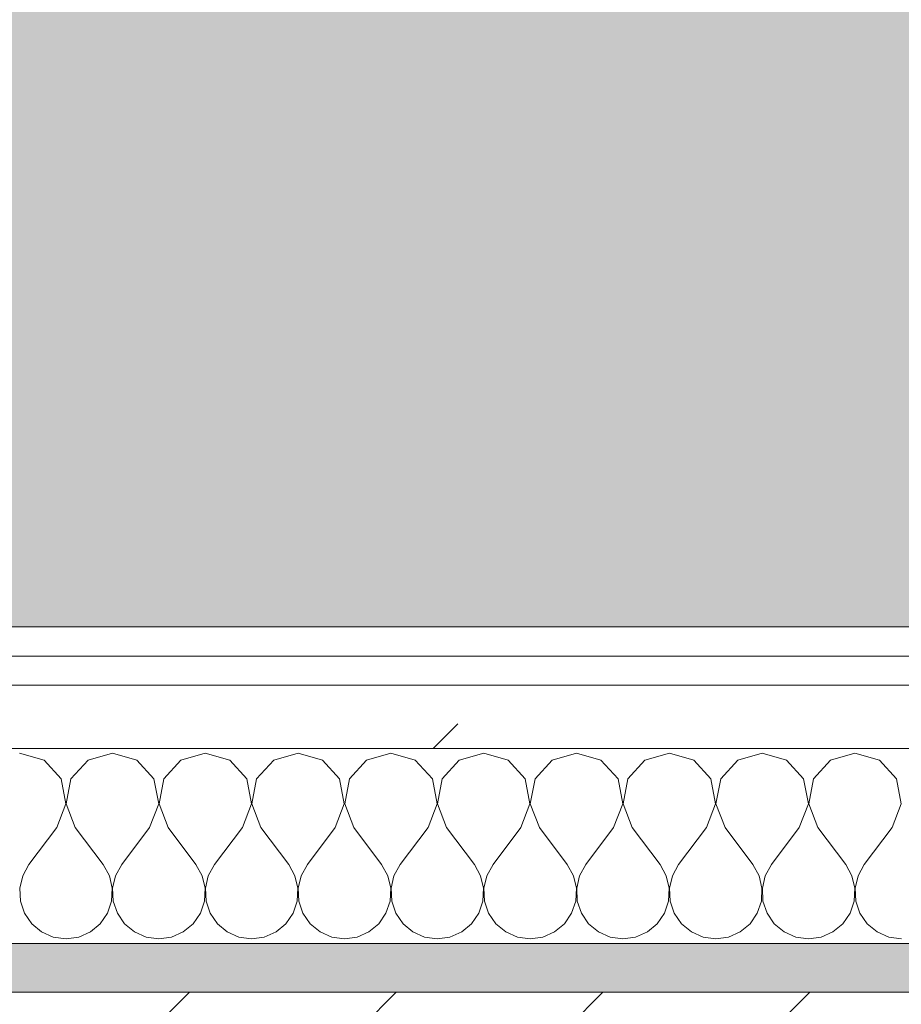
# Model space of a CAD drawing. Header units: millimetres. Extents: x -40968 to 13979, y -19284 to 4746.
# Tile 53 of 106: x -20543 to -20362, y -1206 to -1004. Entities that reach past the tile are written whole.
import ezdxf

# ---------------------------------------------------------------- set-up
doc = ezdxf.new("R2010")
doc.units = ezdxf.units.MM
doc.header["$MEASUREMENT"] = 0
doc.linetypes.add('Wipeout_Contour', pattern=[1000, 0, -1000])
for name, color, linetype in [('07_CR_Cel Ras pladur', 7, 'Continuous'), ('12_FAÇ_Façana', 7, 'Continuous'), ('Nuevo_08_E_Envans secs', 7, 'Continuous')]:
    doc.layers.add(name, color=color, linetype=linetype)
for name, color, linetype, lineweight, true_color in [('07_CR_Cel Ras pladur_Pluma_Nº__102', 7, 'Continuous', 5, 0xcccccc), ('12_FAÇ_Façana_Pluma_Nº__176', 7, 'Continuous', 15, 0x93a0c6), ('Nuevo_08_E_Envans secs_Pluma_Nº__102', 7, 'Continuous', 5, 0xcccccc), ('Nuevo_08_E_Envans secs_Pluma_Nº__171', 171, 'Continuous', 13, 0xaaaaff), ('Nuevo_08_E_Envans secs_Pluma_Nº__177', 7, 'Continuous', 15, 0xf7e046)]:
    doc.layers.add(name, color=color, linetype=linetype, lineweight=lineweight, true_color=true_color)
for name, color, linetype, lineweight in [('12_FAÇ_Façana_Pluma_Nº__2', 8, 'Continuous', 5), ('12_FAÇ_Façana_Pluma_Nº__7', 7, 'Continuous', 5), ('Nuevo_08_E_Envans secs_Pluma_Nº__1', 7, 'Continuous', 5)]:
    doc.layers.add(name, color=color, linetype=linetype, lineweight=lineweight)
pattern_1 = [(45, (0, 0), (-183.8478, 183.8478), [195, -65]), (45, (7e-14, 183.85), (-183.8478, 183.8478), [195, -65])]

# ---------------------------------------------------------------- blocks, each defined once
blk = doc.blocks.new('Forjado_10_2', base_point=(-22963.42, -1128.98))
at = {"layer": '07_CR_Cel Ras pladur_Pluma_Nº__102', "linetype": 'Continuous', "lineweight": 0, "true_color": 0x333333}
h = blk.add_hatch(color=250, dxfattribs=at)
h.paths.add_polyline_path([(-22963.42, -1128.98), (-12886.81, -1128.98), (-12886.81, -996.81), (-12428.84, -996.81), (-12428.84, 1963.55), (-22963.42, 1963.55)])
h.paths.add_polyline_path([(-22498.42, 1617.29), (-12898.42, 1617.29), (-12898.42, -782.71), (-22498.42, -782.71)], flags=0)
at = {"layer": '07_CR_Cel Ras pladur_Pluma_Nº__102', "color": 254, "linetype": 'Continuous', "lineweight": 5, "true_color": 0xcccccc, "flags": 128}
blk.add_lwpolyline([(-22963.42, -1128.98), (-12886.81, -1128.98), (-12886.81, -996.81), (-12428.84, -996.81), (-12428.84, 1963.55), (-22963.42, 1963.55)], close=True, dxfattribs=at)
blk = doc.blocks.new('Muro_14_2', base_point=(-24166.43, -1193.98))
at = {"layer": '12_FAÇ_Façana_Pluma_Nº__176', "linetype": 'Continuous', "lineweight": 0, "true_color": 0x495063}
blk.add_hatch(color=251, dxfattribs=at).paths.add_polyline_path([(-21518.13, -1193.97), (-21518.13, -1203.98), (-20233.93, -1203.98), (-20233.93, -1193.98)])
at = {"layer": '12_FAÇ_Façana_Pluma_Nº__2', "linetype": 'Continuous', "lineweight": 5}
h = blk.add_hatch(dxfattribs=at)
h.set_pattern_fill('Ceramic_0002', color=8, style=0, pattern_type=2)
h.set_pattern_definition([(45, (0, 0), (-21.213203, 21.213203), [])])
h.paths.add_polyline_path([(-21518.13, -1418.98), (-20233.93, -1418.98), (-20233.93, -1203.98), (-21518.13, -1203.98)])
at = {"layer": '12_FAÇ_Façana_Pluma_Nº__7', "color": 7, "linetype": 'Continuous', "lineweight": 5}
blk.add_line((-20233.93, -1203.98), (-21518.13, -1203.98), dxfattribs=at)
at = {"layer": '12_FAÇ_Façana_Pluma_Nº__7', "color": 7, "linetype": 'Continuous', "lineweight": 5, "flags": 128}
blk.add_lwpolyline([(-20233.93, -1193.98), (-21518.13, -1193.98)], dxfattribs=at)
blk = doc.blocks.new('*X501')
at = {"layer": 'Nuevo_08_E_Envans secs_Pluma_Nº__102', "color": 254, "linetype": 'Continuous', "lineweight": 5, "true_color": 0xcccccc}
for p, q in [((-20537.85, -1156.35), (-20542.86, -1154.93)), ((-20523.81, -1154.93), (-20528.82, -1156.35)), ((-20518.8, -1156.35), (-20523.81, -1154.93)), ((-20504.76, -1154.93), (-20509.77, -1156.35)), ((-20499.75, -1156.35), (-20504.76, -1154.93)), ((-20485.71, -1154.93), (-20490.72, -1156.35)), ((-20480.71, -1156.35), (-20485.71, -1154.93)), ((-20466.67, -1154.93), (-20471.67, -1156.35)), ((-20461.66, -1156.35), (-20466.67, -1154.93)), ((-20447.62, -1154.93), (-20452.63, -1156.35)), ((-20442.61, -1156.35), (-20447.62, -1154.93)), ((-20428.57, -1154.93), (-20433.58, -1156.35)), ((-20423.56, -1156.35), (-20428.57, -1154.93)), ((-20409.52, -1154.93), (-20414.53, -1156.35)), ((-20404.52, -1156.35), (-20409.52, -1154.93)), ((-20390.48, -1154.93), (-20395.48, -1156.35)), ((-20385.47, -1156.35), (-20390.48, -1154.93)), ((-20371.43, -1154.93), (-20376.44, -1156.35)), ((-20366.42, -1156.35), (-20371.43, -1154.93)), ((-20534.34, -1160.19), (-20537.85, -1156.35)), ((-20528.82, -1156.35), (-20532.33, -1160.19)), ((-20515.29, -1160.19), (-20518.8, -1156.35)), ((-20509.77, -1156.35), (-20513.28, -1160.19)), ((-20496.24, -1160.19), (-20499.75, -1156.35)), ((-20490.72, -1156.35), (-20494.23, -1160.19)), ((-20477.2, -1160.19), (-20480.71, -1156.35)), ((-20471.67, -1156.35), (-20475.19, -1160.19)), ((-20458.15, -1160.19), (-20461.66, -1156.35)), ((-20452.63, -1156.35), (-20456.14, -1160.19)), ((-20439.1, -1160.19), (-20442.61, -1156.35)), ((-20433.58, -1156.35), (-20437.09, -1160.19)), ((-20420.05, -1160.19), (-20423.56, -1156.35)), ((-20414.53, -1156.35), (-20418.04, -1160.19)), ((-20401.01, -1160.19), (-20404.52, -1156.35)), ((-20395.48, -1156.35), (-20398.99, -1160.19)), ((-20381.96, -1160.19), (-20385.47, -1156.35)), ((-20376.44, -1156.35), (-20379.95, -1160.19)), ((-20362.91, -1160.19), (-20366.42, -1156.35)), ((-20533.37, -1165.31), (-20534.34, -1160.19)), ((-20532.33, -1160.19), (-20533.29, -1165.31)), ((-20514.32, -1165.31), (-20515.29, -1160.19)), ((-20513.28, -1160.19), (-20514.25, -1165.31)), ((-20495.28, -1165.31), (-20496.24, -1160.19)), ((-20494.23, -1160.19), (-20495.2, -1165.31)), ((-20476.23, -1165.31), (-20477.2, -1160.19)), ((-20475.19, -1160.19), (-20476.15, -1165.31)), ((-20457.18, -1165.31), (-20458.15, -1160.19)), ((-20456.14, -1160.19), (-20457.1, -1165.31)), ((-20438.13, -1165.31), (-20439.1, -1160.19)), ((-20437.09, -1160.19), (-20438.06, -1165.31)), ((-20419.09, -1165.31), (-20420.05, -1160.19)), ((-20418.04, -1160.19), (-20419.01, -1165.31)), ((-20400.04, -1165.31), (-20401.01, -1160.19)), ((-20398.99, -1160.19), (-20399.96, -1165.31)), ((-20380.99, -1165.31), (-20381.96, -1160.19)), ((-20379.95, -1160.19), (-20380.91, -1165.31)), ((-20361.94, -1165.31), (-20362.91, -1160.19)), ((-20535.24, -1170.17), (-20533.37, -1165.31)), ((-20533.29, -1165.31), (-20531.43, -1170.17)), ((-20516.19, -1170.17), (-20514.32, -1165.31)), ((-20514.25, -1165.31), (-20512.38, -1170.17)), ((-20497.14, -1170.17), (-20495.28, -1165.31)), ((-20495.2, -1165.31), (-20493.33, -1170.17)), ((-20478.1, -1170.17), (-20476.23, -1165.31)), ((-20476.15, -1165.31), (-20474.29, -1170.17)), ((-20459.05, -1170.17), (-20457.18, -1165.31)), ((-20457.1, -1165.31), (-20455.24, -1170.17)), ((-20440, -1170.17), (-20438.13, -1165.31)), ((-20438.06, -1165.31), (-20436.19, -1170.17)), ((-20420.95, -1170.17), (-20419.09, -1165.31)), ((-20419.01, -1165.31), (-20417.14, -1170.17)), ((-20401.9, -1170.17), (-20400.04, -1165.31)), ((-20399.96, -1165.31), (-20398.1, -1170.17)), ((-20382.86, -1170.17), (-20380.99, -1165.31)), ((-20380.91, -1165.31), (-20379.05, -1170.17)), ((-20363.81, -1170.17), (-20361.94, -1165.31)), ((-20535.24, -1170.17), (-20540.95, -1177.79)), ((-20531.43, -1170.17), (-20525.71, -1177.79)), ((-20516.19, -1170.17), (-20521.9, -1177.79)), ((-20512.38, -1170.17), (-20506.67, -1177.79)), ((-20497.14, -1170.17), (-20502.86, -1177.79)), ((-20493.33, -1170.17), (-20487.62, -1177.79)), ((-20478.1, -1170.17), (-20483.81, -1177.79)), ((-20474.29, -1170.17), (-20468.57, -1177.79)), ((-20459.05, -1170.17), (-20464.76, -1177.79)), ((-20455.24, -1170.17), (-20449.52, -1177.79)), ((-20440, -1170.17), (-20445.71, -1177.79)), ((-20436.19, -1170.17), (-20430.48, -1177.79)), ((-20420.95, -1170.17), (-20426.67, -1177.79)), ((-20417.14, -1170.17), (-20411.43, -1177.79)), ((-20401.9, -1170.17), (-20407.62, -1177.79)), ((-20398.1, -1170.17), (-20392.38, -1177.79)), ((-20382.86, -1170.17), (-20388.57, -1177.79)), ((-20379.05, -1170.17), (-20373.33, -1177.79)), ((-20363.81, -1170.17), (-20369.52, -1177.79)), ((-20540.95, -1177.79), (-20542.22, -1180.08)), ((-20524.44, -1180.08), (-20525.71, -1177.79)), ((-20521.9, -1177.79), (-20523.18, -1180.08)), ((-20505.4, -1180.08), (-20506.67, -1177.79)), ((-20502.86, -1177.79), (-20504.13, -1180.08)), ((-20486.35, -1180.08), (-20487.62, -1177.79)), ((-20483.81, -1177.79), (-20485.08, -1180.08)), ((-20467.3, -1180.08), (-20468.57, -1177.79)), ((-20464.76, -1177.79), (-20466.03, -1180.08)), ((-20448.25, -1180.08), (-20449.52, -1177.79)), ((-20445.71, -1177.79), (-20446.99, -1180.08)), ((-20429.2, -1180.08), (-20430.48, -1177.79)), ((-20426.67, -1177.79), (-20427.94, -1180.08)), ((-20410.16, -1180.08), (-20411.43, -1177.79)), ((-20407.62, -1177.79), (-20408.89, -1180.08)), ((-20391.11, -1180.08), (-20392.38, -1177.79)), ((-20388.57, -1177.79), (-20389.84, -1180.08)), ((-20372.06, -1180.08), (-20373.33, -1177.79)), ((-20369.52, -1177.79), (-20370.8, -1180.08)), ((-20542.22, -1180.08), (-20542.82, -1182.64)), ((-20523.85, -1182.64), (-20524.44, -1180.08)), ((-20523.18, -1180.08), (-20523.77, -1182.64)), ((-20504.8, -1182.64), (-20505.4, -1180.08)), ((-20504.13, -1180.08), (-20504.72, -1182.64)), ((-20485.75, -1182.64), (-20486.35, -1180.08)), ((-20485.08, -1180.08), (-20485.68, -1182.64)), ((-20466.71, -1182.64), (-20467.3, -1180.08)), ((-20466.03, -1180.08), (-20466.63, -1182.64)), ((-20447.66, -1182.64), (-20448.25, -1180.08)), ((-20446.99, -1180.08), (-20447.58, -1182.64)), ((-20428.61, -1182.64), (-20429.2, -1180.08)), ((-20427.94, -1180.08), (-20428.53, -1182.64)), ((-20409.56, -1182.64), (-20410.16, -1180.08)), ((-20408.89, -1180.08), (-20409.49, -1182.64)), ((-20390.51, -1182.64), (-20391.11, -1180.08)), ((-20389.84, -1180.08), (-20390.44, -1182.64)), ((-20371.47, -1182.64), (-20372.06, -1180.08)), ((-20370.8, -1180.08), (-20371.39, -1182.64)), ((-20542.82, -1182.64), (-20542.69, -1185.27)), ((-20523.98, -1185.27), (-20523.85, -1182.64)), ((-20523.77, -1182.64), (-20523.64, -1185.27)), ((-20504.93, -1185.27), (-20504.8, -1182.64)), ((-20504.72, -1182.64), (-20504.6, -1185.27)), ((-20485.88, -1185.27), (-20485.75, -1182.64)), ((-20485.68, -1182.64), (-20485.55, -1185.27)), ((-20466.83, -1185.27), (-20466.71, -1182.64)), ((-20466.63, -1182.64), (-20466.5, -1185.27)), ((-20447.78, -1185.27), (-20447.66, -1182.64)), ((-20447.58, -1182.64), (-20447.45, -1185.27)), ((-20428.74, -1185.27), (-20428.61, -1182.64)), ((-20428.53, -1182.64), (-20428.41, -1185.27)), ((-20409.69, -1185.27), (-20409.56, -1182.64)), ((-20409.49, -1182.64), (-20409.36, -1185.27)), ((-20390.64, -1185.27), (-20390.51, -1182.64)), ((-20390.44, -1182.64), (-20390.31, -1185.27)), ((-20371.59, -1185.27), (-20371.47, -1182.64)), ((-20371.39, -1182.64), (-20371.26, -1185.27)), ((-20542.69, -1185.27), (-20541.85, -1187.76)), ((-20524.81, -1187.76), (-20523.98, -1185.27)), ((-20523.64, -1185.27), (-20522.8, -1187.76)), ((-20505.77, -1187.76), (-20504.93, -1185.27)), ((-20504.6, -1185.27), (-20503.76, -1187.76)), ((-20486.72, -1187.76), (-20485.88, -1185.27)), ((-20485.55, -1185.27), (-20484.71, -1187.76)), ((-20467.67, -1187.76), (-20466.83, -1185.27)), ((-20466.5, -1185.27), (-20465.66, -1187.76)), ((-20448.62, -1187.76), (-20447.78, -1185.27)), ((-20447.45, -1185.27), (-20446.61, -1187.76)), ((-20429.58, -1187.76), (-20428.74, -1185.27)), ((-20428.41, -1185.27), (-20427.57, -1187.76)), ((-20410.53, -1187.76), (-20409.69, -1185.27)), ((-20409.36, -1185.27), (-20408.52, -1187.76)), ((-20391.48, -1187.76), (-20390.64, -1185.27)), ((-20390.31, -1185.27), (-20389.47, -1187.76)), ((-20372.43, -1187.76), (-20371.59, -1185.27)), ((-20371.26, -1185.27), (-20370.42, -1187.76)), ((-20541.85, -1187.76), (-20540.36, -1189.92)), ((-20526.3, -1189.92), (-20524.81, -1187.76)), ((-20522.8, -1187.76), (-20521.32, -1189.92)), ((-20507.26, -1189.92), (-20505.77, -1187.76)), ((-20503.76, -1187.76), (-20502.27, -1189.92)), ((-20488.21, -1189.92), (-20486.72, -1187.76)), ((-20484.71, -1187.76), (-20483.22, -1189.92)), ((-20469.16, -1189.92), (-20467.67, -1187.76)), ((-20465.66, -1187.76), (-20464.17, -1189.92)), ((-20450.11, -1189.92), (-20448.62, -1187.76)), ((-20446.61, -1187.76), (-20445.13, -1189.92)), ((-20431.06, -1189.92), (-20429.58, -1187.76)), ((-20427.57, -1187.76), (-20426.08, -1189.92)), ((-20412.02, -1189.92), (-20410.53, -1187.76)), ((-20408.52, -1187.76), (-20407.03, -1189.92)), ((-20392.97, -1189.92), (-20391.48, -1187.76)), ((-20389.47, -1187.76), (-20387.98, -1189.92)), ((-20373.92, -1189.92), (-20372.43, -1187.76)), ((-20370.42, -1187.76), (-20368.94, -1189.92)), ((-20540.36, -1189.92), (-20538.34, -1191.6)), ((-20528.33, -1191.6), (-20526.3, -1189.92)), ((-20521.32, -1189.92), (-20519.29, -1191.6)), ((-20509.28, -1191.6), (-20507.26, -1189.92)), ((-20502.27, -1189.92), (-20500.25, -1191.6)), ((-20490.23, -1191.6), (-20488.21, -1189.92)), ((-20483.22, -1189.92), (-20481.2, -1191.6)), ((-20471.18, -1191.6), (-20469.16, -1189.92)), ((-20464.17, -1189.92), (-20462.15, -1191.6)), ((-20452.14, -1191.6), (-20450.11, -1189.92)), ((-20445.13, -1189.92), (-20443.1, -1191.6)), ((-20433.09, -1191.6), (-20431.06, -1189.92)), ((-20426.08, -1189.92), (-20424.05, -1191.6)), ((-20414.04, -1191.6), (-20412.02, -1189.92)), ((-20407.03, -1189.92), (-20405.01, -1191.6)), ((-20394.99, -1191.6), (-20392.97, -1189.92)), ((-20387.98, -1189.92), (-20385.96, -1191.6)), ((-20375.95, -1191.6), (-20373.92, -1189.92)), ((-20368.94, -1189.92), (-20366.91, -1191.6)), ((-20538.34, -1191.6), (-20535.94, -1192.66)), ((-20530.73, -1192.66), (-20528.33, -1191.6)), ((-20519.29, -1191.6), (-20516.89, -1192.66)), ((-20511.68, -1192.66), (-20509.28, -1191.6)), ((-20500.25, -1191.6), (-20497.84, -1192.66)), ((-20492.64, -1192.66), (-20490.23, -1191.6)), ((-20481.2, -1191.6), (-20478.79, -1192.66)), ((-20473.59, -1192.66), (-20471.18, -1191.6)), ((-20462.15, -1191.6), (-20459.75, -1192.66)), ((-20454.54, -1192.66), (-20452.14, -1191.6)), ((-20443.1, -1191.6), (-20440.7, -1192.66)), ((-20435.49, -1192.66), (-20433.09, -1191.6)), ((-20424.05, -1191.6), (-20421.65, -1192.66)), ((-20416.45, -1192.66), (-20414.04, -1191.6)), ((-20405.01, -1191.6), (-20402.6, -1192.66)), ((-20397.4, -1192.66), (-20394.99, -1191.6)), ((-20385.96, -1191.6), (-20383.55, -1192.66)), ((-20378.35, -1192.66), (-20375.95, -1191.6)), ((-20366.91, -1191.6), (-20364.51, -1192.66)), ((-20535.94, -1192.66), (-20533.33, -1193.02)), ((-20533.33, -1193.02), (-20530.73, -1192.66)), ((-20516.89, -1192.66), (-20514.29, -1193.02)), ((-20514.29, -1193.02), (-20511.68, -1192.66)), ((-20497.84, -1192.66), (-20495.24, -1193.02)), ((-20495.24, -1193.02), (-20492.64, -1192.66)), ((-20478.79, -1192.66), (-20476.19, -1193.02)), ((-20476.19, -1193.02), (-20473.59, -1192.66)), ((-20459.75, -1192.66), (-20457.14, -1193.02)), ((-20457.14, -1193.02), (-20454.54, -1192.66)), ((-20440.7, -1192.66), (-20438.1, -1193.02)), ((-20438.1, -1193.02), (-20435.49, -1192.66)), ((-20421.65, -1192.66), (-20419.05, -1193.02)), ((-20419.05, -1193.02), (-20416.45, -1192.66)), ((-20402.6, -1192.66), (-20400, -1193.02)), ((-20400, -1193.02), (-20397.4, -1192.66)), ((-20383.55, -1192.66), (-20380.95, -1193.02)), ((-20380.95, -1193.02), (-20378.35, -1192.66)), ((-20364.51, -1192.66), (-20361.9, -1193.02))]:
    blk.add_line(p, q, dxfattribs=at)
blk = doc.blocks.new('Muro_90_2', base_point=(-20233.93, -1193.98))
at = {"layer": 'Nuevo_08_E_Envans secs_Pluma_Nº__1', "color": 7, "linetype": 'Continuous', "lineweight": 5, "flags": 128}
blk.add_lwpolyline([(-21518.13, -1193.98), (-20233.93, -1193.98)], dxfattribs=at)
at = {"color": 254, "linetype": 'Wipeout_Contour', "lineweight": 0, "ltscale": 86513.737601}
blk.add_wipeout([(-20233.93, -1128.98), (-22963.42, -1128.98), (-22963.42, -1134.98), (-20233.93, -1134.98)], dxfattribs=at).dxf.layer = 'Nuevo_08_E_Envans secs'
at = {"color": 254, "linetype": 'Wipeout_Contour', "lineweight": 0, "ltscale": 86517.020667}
blk.add_wipeout([(-20233.93, -1140.98), (-22963.42, -1140.98), (-22963.42, -1153.98), (-20233.93, -1153.98)], dxfattribs=at).dxf.layer = 'Nuevo_08_E_Envans secs'
at = {"layer": 'Nuevo_08_E_Envans secs_Pluma_Nº__171', "linetype": 'Continuous', "lineweight": 13, "true_color": 0xaaaaff}
h = blk.add_hatch(dxfattribs=at)
h.set_pattern_fill('Panellat_HPL_0002', color=161, style=0, pattern_type=2)
h.set_pattern_definition(pattern_1)
h.paths.add_polyline_path([(-20233.93, -1128.98), (-22963.42, -1128.98), (-22963.42, -1134.98), (-20233.93, -1134.98)])
at = {"layer": 'Nuevo_08_E_Envans secs_Pluma_Nº__177', "linetype": 'Continuous', "lineweight": 15, "true_color": 0xf7e046}
h = blk.add_hatch(dxfattribs=at)
h.set_pattern_fill('Panellat_HPL_0002', color=53, style=0, pattern_type=2)
h.set_pattern_definition(pattern_1)
h.paths.add_polyline_path([(-20233.93, -1140.98), (-22963.42, -1140.98), (-22963.42, -1153.98), (-20233.93, -1153.98)])
at = {"layer": 'Nuevo_08_E_Envans secs_Pluma_Nº__1', "color": 7, "linetype": 'Continuous', "lineweight": 5}
for p, q in [((-20233.93, -1134.98), (-22963.42, -1134.98)), ((-20233.93, -1140.98), (-22963.42, -1140.98)), ((-20233.93, -1153.98), (-22963.42, -1153.98))]:
    blk.add_line(p, q, dxfattribs=at)
at = {"layer": 'Nuevo_08_E_Envans secs_Pluma_Nº__1', "color": 7, "linetype": 'Continuous', "lineweight": 5, "flags": 128}
blk.add_lwpolyline([(-20233.93, -1128.98), (-22963.42, -1128.98)], dxfattribs=at)
at = {"layer": 'Nuevo_08_E_Envans secs', "color": 7, "lineweight": 20}
blk.add_blockref('*X501', (0, 0), dxfattribs=at)
blk = doc.blocks.new('*X751')
at = {"layer": 'Nuevo_08_E_Envans secs_Pluma_Nº__102', "color": 254, "linetype": 'Continuous', "lineweight": 5, "true_color": 0xcccccc}
for p, q in [((-20537.85, -1156.35), (-20542.86, -1154.93)), ((-20523.81, -1154.93), (-20528.82, -1156.35)), ((-20518.8, -1156.35), (-20523.81, -1154.93)), ((-20504.76, -1154.93), (-20509.77, -1156.35)), ((-20499.75, -1156.35), (-20504.76, -1154.93)), ((-20485.71, -1154.93), (-20490.72, -1156.35)), ((-20480.71, -1156.35), (-20485.71, -1154.93)), ((-20466.67, -1154.93), (-20471.67, -1156.35)), ((-20461.66, -1156.35), (-20466.67, -1154.93)), ((-20447.62, -1154.93), (-20452.63, -1156.35)), ((-20442.61, -1156.35), (-20447.62, -1154.93)), ((-20428.57, -1154.93), (-20433.58, -1156.35)), ((-20423.56, -1156.35), (-20428.57, -1154.93)), ((-20409.52, -1154.93), (-20414.53, -1156.35)), ((-20404.52, -1156.35), (-20409.52, -1154.93)), ((-20390.48, -1154.93), (-20395.48, -1156.35)), ((-20385.47, -1156.35), (-20390.48, -1154.93)), ((-20371.43, -1154.93), (-20376.44, -1156.35)), ((-20366.42, -1156.35), (-20371.43, -1154.93)), ((-20534.34, -1160.19), (-20537.85, -1156.35)), ((-20528.82, -1156.35), (-20532.33, -1160.19)), ((-20515.29, -1160.19), (-20518.8, -1156.35)), ((-20509.77, -1156.35), (-20513.28, -1160.19)), ((-20496.24, -1160.19), (-20499.75, -1156.35)), ((-20490.72, -1156.35), (-20494.23, -1160.19)), ((-20477.2, -1160.19), (-20480.71, -1156.35)), ((-20471.67, -1156.35), (-20475.19, -1160.19)), ((-20458.15, -1160.19), (-20461.66, -1156.35)), ((-20452.63, -1156.35), (-20456.14, -1160.19)), ((-20439.1, -1160.19), (-20442.61, -1156.35)), ((-20433.58, -1156.35), (-20437.09, -1160.19)), ((-20420.05, -1160.19), (-20423.56, -1156.35)), ((-20414.53, -1156.35), (-20418.04, -1160.19)), ((-20401.01, -1160.19), (-20404.52, -1156.35)), ((-20395.48, -1156.35), (-20398.99, -1160.19)), ((-20381.96, -1160.19), (-20385.47, -1156.35)), ((-20376.44, -1156.35), (-20379.95, -1160.19)), ((-20362.91, -1160.19), (-20366.42, -1156.35)), ((-20533.37, -1165.31), (-20534.34, -1160.19)), ((-20532.33, -1160.19), (-20533.29, -1165.31)), ((-20514.32, -1165.31), (-20515.29, -1160.19)), ((-20513.28, -1160.19), (-20514.25, -1165.31)), ((-20495.28, -1165.31), (-20496.24, -1160.19)), ((-20494.23, -1160.19), (-20495.2, -1165.31)), ((-20476.23, -1165.31), (-20477.2, -1160.19)), ((-20475.19, -1160.19), (-20476.15, -1165.31)), ((-20457.18, -1165.31), (-20458.15, -1160.19)), ((-20456.14, -1160.19), (-20457.1, -1165.31)), ((-20438.13, -1165.31), (-20439.1, -1160.19)), ((-20437.09, -1160.19), (-20438.06, -1165.31)), ((-20419.09, -1165.31), (-20420.05, -1160.19)), ((-20418.04, -1160.19), (-20419.01, -1165.31)), ((-20400.04, -1165.31), (-20401.01, -1160.19)), ((-20398.99, -1160.19), (-20399.96, -1165.31)), ((-20380.99, -1165.31), (-20381.96, -1160.19)), ((-20379.95, -1160.19), (-20380.91, -1165.31)), ((-20361.94, -1165.31), (-20362.91, -1160.19)), ((-20535.24, -1170.17), (-20533.37, -1165.31)), ((-20533.29, -1165.31), (-20531.43, -1170.17)), ((-20516.19, -1170.17), (-20514.32, -1165.31)), ((-20514.25, -1165.31), (-20512.38, -1170.17)), ((-20497.14, -1170.17), (-20495.28, -1165.31)), ((-20495.2, -1165.31), (-20493.33, -1170.17)), ((-20478.1, -1170.17), (-20476.23, -1165.31)), ((-20476.15, -1165.31), (-20474.29, -1170.17)), ((-20459.05, -1170.17), (-20457.18, -1165.31)), ((-20457.1, -1165.31), (-20455.24, -1170.17)), ((-20440, -1170.17), (-20438.13, -1165.31)), ((-20438.06, -1165.31), (-20436.19, -1170.17)), ((-20420.95, -1170.17), (-20419.09, -1165.31)), ((-20419.01, -1165.31), (-20417.14, -1170.17)), ((-20401.9, -1170.17), (-20400.04, -1165.31)), ((-20399.96, -1165.31), (-20398.1, -1170.17)), ((-20382.86, -1170.17), (-20380.99, -1165.31)), ((-20380.91, -1165.31), (-20379.05, -1170.17)), ((-20363.81, -1170.17), (-20361.94, -1165.31)), ((-20535.24, -1170.17), (-20540.95, -1177.79)), ((-20531.43, -1170.17), (-20525.71, -1177.79)), ((-20516.19, -1170.17), (-20521.9, -1177.79)), ((-20512.38, -1170.17), (-20506.67, -1177.79)), ((-20497.14, -1170.17), (-20502.86, -1177.79)), ((-20493.33, -1170.17), (-20487.62, -1177.79)), ((-20478.1, -1170.17), (-20483.81, -1177.79)), ((-20474.29, -1170.17), (-20468.57, -1177.79)), ((-20459.05, -1170.17), (-20464.76, -1177.79)), ((-20455.24, -1170.17), (-20449.52, -1177.79)), ((-20440, -1170.17), (-20445.71, -1177.79)), ((-20436.19, -1170.17), (-20430.48, -1177.79)), ((-20420.95, -1170.17), (-20426.67, -1177.79)), ((-20417.14, -1170.17), (-20411.43, -1177.79)), ((-20401.9, -1170.17), (-20407.62, -1177.79)), ((-20398.1, -1170.17), (-20392.38, -1177.79)), ((-20382.86, -1170.17), (-20388.57, -1177.79)), ((-20379.05, -1170.17), (-20373.33, -1177.79)), ((-20363.81, -1170.17), (-20369.52, -1177.79)), ((-20540.95, -1177.79), (-20542.22, -1180.08)), ((-20524.44, -1180.08), (-20525.71, -1177.79)), ((-20521.9, -1177.79), (-20523.18, -1180.08)), ((-20505.4, -1180.08), (-20506.67, -1177.79)), ((-20502.86, -1177.79), (-20504.13, -1180.08)), ((-20486.35, -1180.08), (-20487.62, -1177.79)), ((-20483.81, -1177.79), (-20485.08, -1180.08)), ((-20467.3, -1180.08), (-20468.57, -1177.79)), ((-20464.76, -1177.79), (-20466.03, -1180.08)), ((-20448.25, -1180.08), (-20449.52, -1177.79)), ((-20445.71, -1177.79), (-20446.99, -1180.08)), ((-20429.2, -1180.08), (-20430.48, -1177.79)), ((-20426.67, -1177.79), (-20427.94, -1180.08)), ((-20410.16, -1180.08), (-20411.43, -1177.79)), ((-20407.62, -1177.79), (-20408.89, -1180.08)), ((-20391.11, -1180.08), (-20392.38, -1177.79)), ((-20388.57, -1177.79), (-20389.84, -1180.08)), ((-20372.06, -1180.08), (-20373.33, -1177.79)), ((-20369.52, -1177.79), (-20370.8, -1180.08)), ((-20542.22, -1180.08), (-20542.82, -1182.64)), ((-20523.85, -1182.64), (-20524.44, -1180.08)), ((-20523.18, -1180.08), (-20523.77, -1182.64)), ((-20504.8, -1182.64), (-20505.4, -1180.08)), ((-20504.13, -1180.08), (-20504.72, -1182.64)), ((-20485.75, -1182.64), (-20486.35, -1180.08)), ((-20485.08, -1180.08), (-20485.68, -1182.64)), ((-20466.71, -1182.64), (-20467.3, -1180.08)), ((-20466.03, -1180.08), (-20466.63, -1182.64)), ((-20447.66, -1182.64), (-20448.25, -1180.08)), ((-20446.99, -1180.08), (-20447.58, -1182.64)), ((-20428.61, -1182.64), (-20429.2, -1180.08)), ((-20427.94, -1180.08), (-20428.53, -1182.64)), ((-20409.56, -1182.64), (-20410.16, -1180.08)), ((-20408.89, -1180.08), (-20409.49, -1182.64)), ((-20390.51, -1182.64), (-20391.11, -1180.08)), ((-20389.84, -1180.08), (-20390.44, -1182.64)), ((-20371.47, -1182.64), (-20372.06, -1180.08)), ((-20370.8, -1180.08), (-20371.39, -1182.64)), ((-20542.82, -1182.64), (-20542.69, -1185.27)), ((-20523.98, -1185.27), (-20523.85, -1182.64)), ((-20523.77, -1182.64), (-20523.64, -1185.27)), ((-20504.93, -1185.27), (-20504.8, -1182.64)), ((-20504.72, -1182.64), (-20504.6, -1185.27)), ((-20485.88, -1185.27), (-20485.75, -1182.64)), ((-20485.68, -1182.64), (-20485.55, -1185.27)), ((-20466.83, -1185.27), (-20466.71, -1182.64)), ((-20466.63, -1182.64), (-20466.5, -1185.27)), ((-20447.78, -1185.27), (-20447.66, -1182.64)), ((-20447.58, -1182.64), (-20447.45, -1185.27)), ((-20428.74, -1185.27), (-20428.61, -1182.64)), ((-20428.53, -1182.64), (-20428.41, -1185.27)), ((-20409.69, -1185.27), (-20409.56, -1182.64)), ((-20409.49, -1182.64), (-20409.36, -1185.27)), ((-20390.64, -1185.27), (-20390.51, -1182.64)), ((-20390.44, -1182.64), (-20390.31, -1185.27)), ((-20371.59, -1185.27), (-20371.47, -1182.64)), ((-20371.39, -1182.64), (-20371.26, -1185.27)), ((-20542.69, -1185.27), (-20541.85, -1187.76)), ((-20524.81, -1187.76), (-20523.98, -1185.27)), ((-20523.64, -1185.27), (-20522.8, -1187.76)), ((-20505.77, -1187.76), (-20504.93, -1185.27)), ((-20504.6, -1185.27), (-20503.76, -1187.76)), ((-20486.72, -1187.76), (-20485.88, -1185.27)), ((-20485.55, -1185.27), (-20484.71, -1187.76)), ((-20467.67, -1187.76), (-20466.83, -1185.27)), ((-20466.5, -1185.27), (-20465.66, -1187.76)), ((-20448.62, -1187.76), (-20447.78, -1185.27)), ((-20447.45, -1185.27), (-20446.61, -1187.76)), ((-20429.58, -1187.76), (-20428.74, -1185.27)), ((-20428.41, -1185.27), (-20427.57, -1187.76)), ((-20410.53, -1187.76), (-20409.69, -1185.27)), ((-20409.36, -1185.27), (-20408.52, -1187.76)), ((-20391.48, -1187.76), (-20390.64, -1185.27)), ((-20390.31, -1185.27), (-20389.47, -1187.76)), ((-20372.43, -1187.76), (-20371.59, -1185.27)), ((-20371.26, -1185.27), (-20370.42, -1187.76)), ((-20541.85, -1187.76), (-20540.36, -1189.92)), ((-20526.3, -1189.92), (-20524.81, -1187.76)), ((-20522.8, -1187.76), (-20521.32, -1189.92)), ((-20507.26, -1189.92), (-20505.77, -1187.76)), ((-20503.76, -1187.76), (-20502.27, -1189.92)), ((-20488.21, -1189.92), (-20486.72, -1187.76)), ((-20484.71, -1187.76), (-20483.22, -1189.92)), ((-20469.16, -1189.92), (-20467.67, -1187.76)), ((-20465.66, -1187.76), (-20464.17, -1189.92)), ((-20450.11, -1189.92), (-20448.62, -1187.76)), ((-20446.61, -1187.76), (-20445.13, -1189.92)), ((-20431.06, -1189.92), (-20429.58, -1187.76)), ((-20427.57, -1187.76), (-20426.08, -1189.92)), ((-20412.02, -1189.92), (-20410.53, -1187.76)), ((-20408.52, -1187.76), (-20407.03, -1189.92)), ((-20392.97, -1189.92), (-20391.48, -1187.76)), ((-20389.47, -1187.76), (-20387.98, -1189.92)), ((-20373.92, -1189.92), (-20372.43, -1187.76)), ((-20370.42, -1187.76), (-20368.94, -1189.92)), ((-20540.36, -1189.92), (-20538.34, -1191.6)), ((-20528.33, -1191.6), (-20526.3, -1189.92)), ((-20521.32, -1189.92), (-20519.29, -1191.6)), ((-20509.28, -1191.6), (-20507.26, -1189.92)), ((-20502.27, -1189.92), (-20500.25, -1191.6)), ((-20490.23, -1191.6), (-20488.21, -1189.92)), ((-20483.22, -1189.92), (-20481.2, -1191.6)), ((-20471.18, -1191.6), (-20469.16, -1189.92)), ((-20464.17, -1189.92), (-20462.15, -1191.6)), ((-20452.14, -1191.6), (-20450.11, -1189.92)), ((-20445.13, -1189.92), (-20443.1, -1191.6)), ((-20433.09, -1191.6), (-20431.06, -1189.92)), ((-20426.08, -1189.92), (-20424.05, -1191.6)), ((-20414.04, -1191.6), (-20412.02, -1189.92)), ((-20407.03, -1189.92), (-20405.01, -1191.6)), ((-20394.99, -1191.6), (-20392.97, -1189.92)), ((-20387.98, -1189.92), (-20385.96, -1191.6)), ((-20375.95, -1191.6), (-20373.92, -1189.92)), ((-20368.94, -1189.92), (-20366.91, -1191.6)), ((-20538.34, -1191.6), (-20535.94, -1192.66)), ((-20530.73, -1192.66), (-20528.33, -1191.6)), ((-20519.29, -1191.6), (-20516.89, -1192.66)), ((-20511.68, -1192.66), (-20509.28, -1191.6)), ((-20500.25, -1191.6), (-20497.84, -1192.66)), ((-20492.64, -1192.66), (-20490.23, -1191.6)), ((-20481.2, -1191.6), (-20478.79, -1192.66)), ((-20473.59, -1192.66), (-20471.18, -1191.6)), ((-20462.15, -1191.6), (-20459.75, -1192.66)), ((-20454.54, -1192.66), (-20452.14, -1191.6)), ((-20443.1, -1191.6), (-20440.7, -1192.66)), ((-20435.49, -1192.66), (-20433.09, -1191.6)), ((-20424.05, -1191.6), (-20421.65, -1192.66)), ((-20416.45, -1192.66), (-20414.04, -1191.6)), ((-20405.01, -1191.6), (-20402.6, -1192.66)), ((-20397.4, -1192.66), (-20394.99, -1191.6)), ((-20385.96, -1191.6), (-20383.55, -1192.66)), ((-20378.35, -1192.66), (-20375.95, -1191.6)), ((-20366.91, -1191.6), (-20364.51, -1192.66)), ((-20535.94, -1192.66), (-20533.33, -1193.02)), ((-20533.33, -1193.02), (-20530.73, -1192.66)), ((-20516.89, -1192.66), (-20514.29, -1193.02)), ((-20514.29, -1193.02), (-20511.68, -1192.66)), ((-20497.84, -1192.66), (-20495.24, -1193.02)), ((-20495.24, -1193.02), (-20492.64, -1192.66)), ((-20478.79, -1192.66), (-20476.19, -1193.02)), ((-20476.19, -1193.02), (-20473.59, -1192.66)), ((-20459.75, -1192.66), (-20457.14, -1193.02)), ((-20457.14, -1193.02), (-20454.54, -1192.66)), ((-20440.7, -1192.66), (-20438.1, -1193.02)), ((-20438.1, -1193.02), (-20435.49, -1192.66)), ((-20421.65, -1192.66), (-20419.05, -1193.02)), ((-20419.05, -1193.02), (-20416.45, -1192.66)), ((-20402.6, -1192.66), (-20400, -1193.02)), ((-20400, -1193.02), (-20397.4, -1192.66)), ((-20383.55, -1192.66), (-20380.95, -1193.02)), ((-20380.95, -1193.02), (-20378.35, -1192.66)), ((-20364.51, -1192.66), (-20361.9, -1193.02))]:
    blk.add_line(p, q, dxfattribs=at)
blk = doc.blocks.new('Muro_148_2', base_point=(-24166.43, -1128.98))
at = {"layer": 'Nuevo_08_E_Envans secs_Pluma_Nº__1', "color": 7, "linetype": 'Continuous', "lineweight": 5, "flags": 128}
blk.add_lwpolyline([(-21518.13, -1193.98), (-20233.93, -1193.98)], dxfattribs=at)
at = {"color": 254, "linetype": 'Wipeout_Contour', "lineweight": 0, "ltscale": 86513.737601}
blk.add_wipeout([(-22963.42, -1134.98), (-20233.93, -1134.98), (-20233.93, -1128.98), (-22963.42, -1128.98)], dxfattribs=at).dxf.layer = 'Nuevo_08_E_Envans secs'
at = {"color": 254, "linetype": 'Wipeout_Contour', "lineweight": 0, "ltscale": 86540.990748}
blk.add_wipeout([(-22975.42, -1153.98), (-20233.93, -1153.98), (-20233.93, -1140.98), (-22975.42, -1140.98)], dxfattribs=at).dxf.layer = 'Nuevo_08_E_Envans secs'
at = {"layer": 'Nuevo_08_E_Envans secs_Pluma_Nº__171', "linetype": 'Continuous', "lineweight": 13, "true_color": 0xaaaaff}
h = blk.add_hatch(dxfattribs=at)
h.set_pattern_fill('Panellat_HPL_0002', color=161, style=0, pattern_type=2)
h.set_pattern_definition(pattern_1)
h.paths.add_polyline_path([(-22963.42, -1134.98), (-20233.93, -1134.98), (-20233.93, -1128.98), (-22963.42, -1128.98)])
at = {"layer": 'Nuevo_08_E_Envans secs_Pluma_Nº__177', "linetype": 'Continuous', "lineweight": 15, "true_color": 0xf7e046}
h = blk.add_hatch(dxfattribs=at)
h.set_pattern_fill('Panellat_HPL_0002', color=53, style=0, pattern_type=2)
h.set_pattern_definition(pattern_1)
h.paths.add_polyline_path([(-22975.42, -1153.98), (-20233.93, -1153.98), (-20233.93, -1140.98), (-22975.42, -1140.98)])
at = {"layer": 'Nuevo_08_E_Envans secs_Pluma_Nº__1', "color": 7, "linetype": 'Continuous', "lineweight": 5}
for p, q in [((-20233.93, -1134.98), (-22969.42, -1134.98)), ((-20233.93, -1140.98), (-22975.42, -1140.98)), ((-20233.93, -1153.98), (-22988.42, -1153.98))]:
    blk.add_line(p, q, dxfattribs=at)
at = {"layer": 'Nuevo_08_E_Envans secs_Pluma_Nº__1', "color": 7, "linetype": 'Continuous', "lineweight": 5, "flags": 128}
blk.add_lwpolyline([(-20233.93, -1128.98), (-22963.42, -1128.98)], dxfattribs=at)
at = {"layer": 'Nuevo_08_E_Envans secs', "color": 7, "lineweight": 20}
blk.add_blockref('*X751', (0, 0), dxfattribs=at)

msp = doc.modelspace()

# ---------------------------------------------------------------- block references
at = {"layer": '07_CR_Cel Ras pladur', "color": 254, "linetype": 'Continuous', "lineweight": 5, "true_color": 0xcccccc}
msp.add_blockref('Forjado_10_2', (-22963.42, -1128.98), dxfattribs=at)
at = {"layer": '12_FAÇ_Façana', "color": 7, "lineweight": 20}
msp.add_blockref('Muro_14_2', (-24166.43, -1193.98), dxfattribs=at)

# ---------------------------------------------------------------- next in the draw order: block references
at = {"layer": 'Nuevo_08_E_Envans secs', "color": 7, "lineweight": 20}
msp.add_blockref('Muro_90_2', (-20233.93, -1193.98), dxfattribs=at)

# ---------------------------------------------------------------- next in the draw order: block references
msp.add_blockref('Muro_148_2', (-24166.43, -1128.98), dxfattribs=at)

doc.saveas('drawing.dxf')
